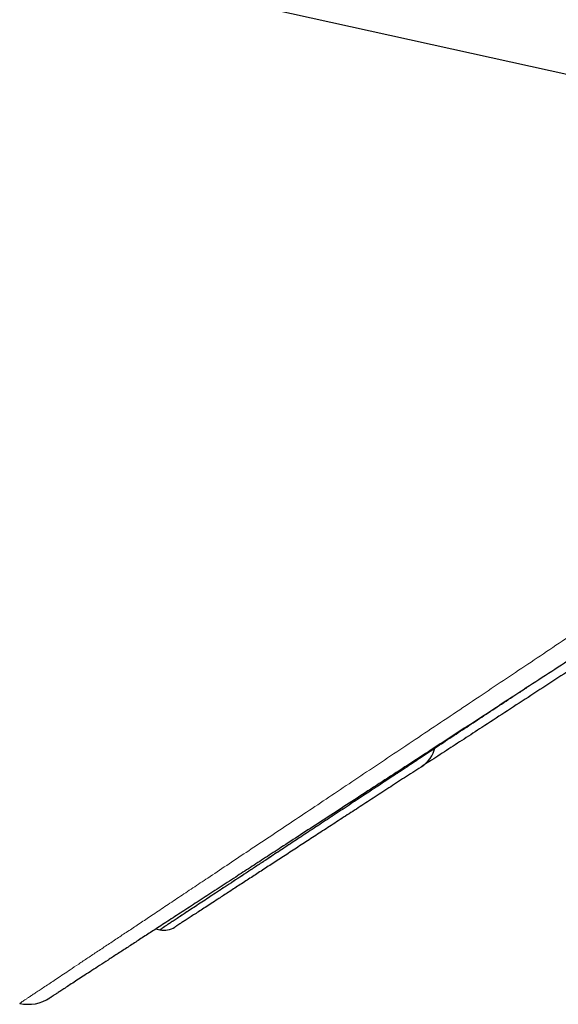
# Model space of a CAD drawing. Header units: millimetres. Extents: x 8 to 869, y 12 to 834.
# Tile 211 of 216: x 833 to 841, y 671 to 686. Entities that reach past the tile are written whole.
import ezdxf

# ---------------------------------------------------------------- set-up
doc = ezdxf.new("R2010")
doc.units = ezdxf.units.MM

msp = doc.modelspace()

# ---------------------------------------------------------------- linework, layer by layer
at = {"color": 7, "linetype": 'Continuous', "lineweight": 30}
msp.add_line((835.019, 672.568), (835.079, 672.555), dxfattribs=at)
at = {"color": 7, "linetype": 'Continuous', "lineweight": 30, "flags": 128}
msp.add_lwpolyline([(808.947, 692.582), (809.577, 692.444), (811.07, 692.114), (817.043, 690.797), (829.8, 687.984), (850.653, 683.385)], dxfattribs=at)
at = {"color": 7, "linetype": 'Continuous', "lineweight": 30}
for centre, radius, start, end in [((838.752, 675.432), 0.5, 303.0247, 345.7548), ((835.144, 672.848), 0.3, 257.5401, 303.024), ((833.093, 672.031), 0.6, 257.5572, 303.0249)]:
    msp.add_arc(centre, radius, start, end, dxfattribs=at)
at = {"color": 252, "linetype": 'Continuous', "lineweight": 0}
for points, knots in [([(832.964, 671.445), (832.965, 671.446), (832.968, 671.448), (832.987, 671.461), (833.013, 671.479), (833.042, 671.498), (833.078, 671.521), (833.12, 671.549), (833.168, 671.581), (833.224, 671.619), (833.288, 671.661), (833.361, 671.71), (833.441, 671.763), (833.528, 671.821), (833.622, 671.884), (833.73, 671.956), (833.853, 672.038), (833.993, 672.131), (834.142, 672.23), (834.296, 672.332), (834.453, 672.437), (834.613, 672.543), (834.78, 672.654), (834.96, 672.774), (835.154, 672.904), (835.362, 673.042), (835.578, 673.187), (835.82, 673.347), (836.087, 673.526), (836.383, 673.723), (836.69, 673.927), (837.007, 674.139), (837.335, 674.358), (837.675, 674.584), (838.022, 674.817), (838.38, 675.056), (838.748, 675.301), (839.124, 675.553), (839.508, 675.809), (839.889, 676.064), (840.265, 676.315), (840.636, 676.564), (841.012, 676.815), (841.394, 677.071), (841.78, 677.33), (842.171, 677.592), (842.568, 677.858), (842.969, 678.127), (843.374, 678.399), (843.783, 678.674), (844.196, 678.952), (844.614, 679.233), (845.035, 679.516), (845.459, 679.802), (845.885, 680.09), (846.328, 680.389), (846.786, 680.698), (847.261, 681.019), (847.737, 681.341), (848.193, 681.649), (848.627, 681.944), (849.04, 682.224), (849.454, 682.505), (849.869, 682.787), (850.285, 683.07), (850.562, 683.259), (850.701, 683.353)], [0, 0, 0, 0, 0.015892, 0.031804, 0.042605, 0.053408, 0.064209, 0.075063, 0.085919, 0.096773, 0.108438, 0.120106, 0.131771, 0.1435, 0.155231, 0.166961, 0.181028, 0.195096, 0.209207, 0.223318, 0.236247, 0.249175, 0.262134, 0.275093, 0.289456, 0.303818, 0.318218, 0.332618, 0.350357, 0.368097, 0.385897, 0.403697, 0.42176, 0.439823, 0.457941, 0.476059, 0.494438, 0.512817, 0.531245, 0.549673, 0.566625, 0.583585, 0.600614, 0.617644, 0.634705, 0.651766, 0.668958, 0.686149, 0.70337, 0.720591, 0.737946, 0.7553, 0.772683, 0.790065, 0.807516, 0.824974, 0.844053, 0.86314, 0.882252, 0.901373, 0.917787, 0.934203, 0.950617, 0.967078, 0.983539, 1, 1, 1, 1]), ([(835.079, 672.555), (835.08, 672.555), (835.081, 672.557), (835.096, 672.566), (835.12, 672.582), (835.156, 672.606), (835.204, 672.637), (835.267, 672.679), (835.343, 672.729), (835.43, 672.787), (835.53, 672.853), (835.642, 672.926), (835.765, 673.007), (835.898, 673.095), (836.043, 673.191), (836.197, 673.292), (836.358, 673.398), (836.528, 673.51), (836.706, 673.627), (836.894, 673.751), (837.09, 673.881), (837.295, 674.016), (837.509, 674.157), (837.73, 674.303), (837.959, 674.454), (838.196, 674.61), (838.44, 674.771), (838.685, 674.932), (838.93, 675.093), (839.174, 675.255), (839.424, 675.419), (839.679, 675.588), (839.939, 675.759), (840.205, 675.934), (840.432, 676.085), (840.573, 676.177), (840.622, 676.21)], [0, 0, 0, 0, 0.0263491, 0.0531376, 0.0800268, 0.106916, 0.1380709, 0.1692633, 0.2003512, 0.2314392, 0.2626717, 0.2939043, 0.3248919, 0.3558797, 0.3869947, 0.4181099, 0.4482298, 0.4783498, 0.5085717, 0.5387937, 0.5691855, 0.5995775, 0.6300604, 0.6605434, 0.6911921, 0.721841, 0.7525687, 0.7832964, 0.811905, 0.8405281, 0.8692652, 0.8980023, 0.9267919, 0.9555816, 0.984584, 1, 1, 1, 1])]:
    msp.add_open_spline(points, degree=3, knots=knots, dxfattribs=at)
at = {"color": 7, "linetype": 'Continuous', "lineweight": 30}
for points, knots in [([(850.971, 682.937), (850.81, 682.832), (850.487, 682.622), (850.004, 682.308), (849.521, 681.994), (849.038, 681.68), (848.556, 681.367), (848.075, 681.054), (847.595, 680.742), (847.116, 680.431), (846.66, 680.135), (846.227, 679.853), (845.816, 679.586), (845.408, 679.321), (845.001, 679.057), (844.598, 678.794), (844.196, 678.533), (843.798, 678.274), (843.4, 678.016), (843.004, 677.758), (842.609, 677.501), (842.218, 677.247), (841.826, 676.993), (841.435, 676.738), (841.044, 676.484), (840.659, 676.234), (840.279, 675.987), (839.905, 675.744), (839.538, 675.505), (839.177, 675.271), (838.823, 675.04), (838.476, 674.815), (838.14, 674.597), (837.817, 674.387), (837.505, 674.184), (837.202, 673.987), (836.925, 673.807), (836.673, 673.643), (836.445, 673.495), (836.211, 673.343), (835.972, 673.187), (835.73, 673.03), (835.498, 672.879), (835.277, 672.735), (835.076, 672.605), (834.896, 672.488), (834.733, 672.382), (834.579, 672.282), (834.433, 672.187), (834.297, 672.098), (834.17, 672.016), (834.053, 671.94), (833.947, 671.871), (833.85, 671.808), (833.762, 671.751), (833.683, 671.699), (833.614, 671.655), (833.556, 671.617), (833.507, 671.585), (833.468, 671.56), (833.441, 671.542), (833.423, 671.53), (833.421, 671.529), (833.42, 671.528)], [0, 0, 0, 0, 0.019352, 0.038707, 0.058059, 0.077494, 0.096932, 0.116367, 0.135878, 0.15539, 0.174901, 0.191885, 0.208872, 0.225859, 0.242843, 0.25984, 0.27684, 0.293839, 0.310835, 0.32811, 0.345389, 0.362667, 0.379942, 0.397795, 0.415654, 0.433512, 0.451365, 0.469163, 0.486973, 0.504789, 0.522603, 0.540411, 0.558207, 0.575339, 0.592477, 0.609615, 0.626746, 0.640726, 0.654708, 0.668688, 0.685036, 0.701394, 0.717756, 0.734113, 0.750459, 0.764362, 0.778276, 0.792194, 0.806112, 0.820024, 0.833926, 0.847527, 0.861133, 0.87474, 0.888341, 0.90213, 0.915926, 0.929721, 0.943511, 0.95763, 0.971756, 0.985881, 1, 1, 1, 1]), ([(848.875, 681.416), (848.716, 681.312), (848.397, 681.105), (847.922, 680.796), (847.45, 680.489), (846.98, 680.184), (846.513, 679.88), (846.049, 679.578), (845.588, 679.279), (845.132, 678.982), (844.672, 678.683), (844.208, 678.382), (843.743, 678.08), (843.303, 677.794), (842.889, 677.524), (842.499, 677.271), (842.115, 677.021), (841.736, 676.775), (841.363, 676.533), (840.997, 676.295), (840.637, 676.061), (840.285, 675.832), (839.963, 675.623), (839.671, 675.433), (839.407, 675.261), (839.149, 675.093), (838.897, 674.93), (838.653, 674.771), (838.417, 674.618), (838.186, 674.468), (837.963, 674.322), (837.746, 674.182), (837.536, 674.045), (837.334, 673.914), (837.137, 673.786), (836.945, 673.661), (836.76, 673.541), (836.585, 673.427), (836.414, 673.316), (836.251, 673.21), (836.095, 673.109), (835.964, 673.023), (835.855, 672.952), (835.764, 672.893), (835.682, 672.84), (835.605, 672.79), (835.537, 672.746), (835.476, 672.706), (835.424, 672.672), (835.382, 672.645), (835.35, 672.624), (835.326, 672.609), (835.312, 672.6), (835.306, 672.596), (835.308, 672.597), (835.308, 672.597)], [0, 0, 0, 0, 0.023797, 0.047597, 0.071395, 0.095192, 0.118993, 0.142791, 0.16659, 0.190392, 0.214191, 0.239215, 0.264244, 0.289268, 0.311016, 0.332768, 0.354517, 0.376267, 0.398022, 0.419772, 0.441526, 0.463283, 0.485036, 0.502365, 0.519699, 0.537033, 0.554362, 0.571432, 0.588506, 0.605581, 0.62265, 0.639724, 0.656804, 0.673883, 0.690957, 0.708805, 0.726662, 0.744518, 0.762366, 0.781699, 0.801038, 0.820371, 0.834873, 0.849381, 0.863889, 0.878391, 0.893603, 0.908822, 0.924041, 0.939252, 0.953758, 0.968269, 0.982781, 0.997286, 1, 1, 1, 1]), ([(839.23, 675.289), (839.168, 675.249), (839.013, 675.147), (838.773, 674.988), (838.507, 674.813), (838.249, 674.643), (837.998, 674.478), (837.755, 674.317), (837.52, 674.163), (837.294, 674.013), (837.075, 673.87), (836.867, 673.732), (836.684, 673.611), (836.524, 673.506), (836.386, 673.415), (836.254, 673.328), (836.127, 673.245), (836.007, 673.166), (835.893, 673.091), (835.786, 673.021), (835.686, 672.955), (835.593, 672.893), (835.507, 672.837), (835.429, 672.785), (835.358, 672.738), (835.294, 672.696), (835.238, 672.66), (835.19, 672.628), (835.151, 672.602), (835.119, 672.581), (835.096, 672.566), (835.083, 672.558), (835.082, 672.557), (835.081, 672.556)], [0, 0, 0, 0, 0.025643, 0.064211, 0.102779, 0.141452, 0.180126, 0.218748, 0.257369, 0.296114, 0.334859, 0.37362, 0.412416, 0.441777, 0.471137, 0.500565, 0.529992, 0.559532, 0.589072, 0.618688, 0.648304, 0.678048, 0.707793, 0.737624, 0.767455, 0.797708, 0.82796, 0.858308, 0.888655, 0.919839, 0.951023, 0.982316, 1, 1, 1, 1])]:
    msp.add_open_spline(points, degree=3, knots=knots, dxfattribs=at)

doc.saveas('drawing.dxf')
